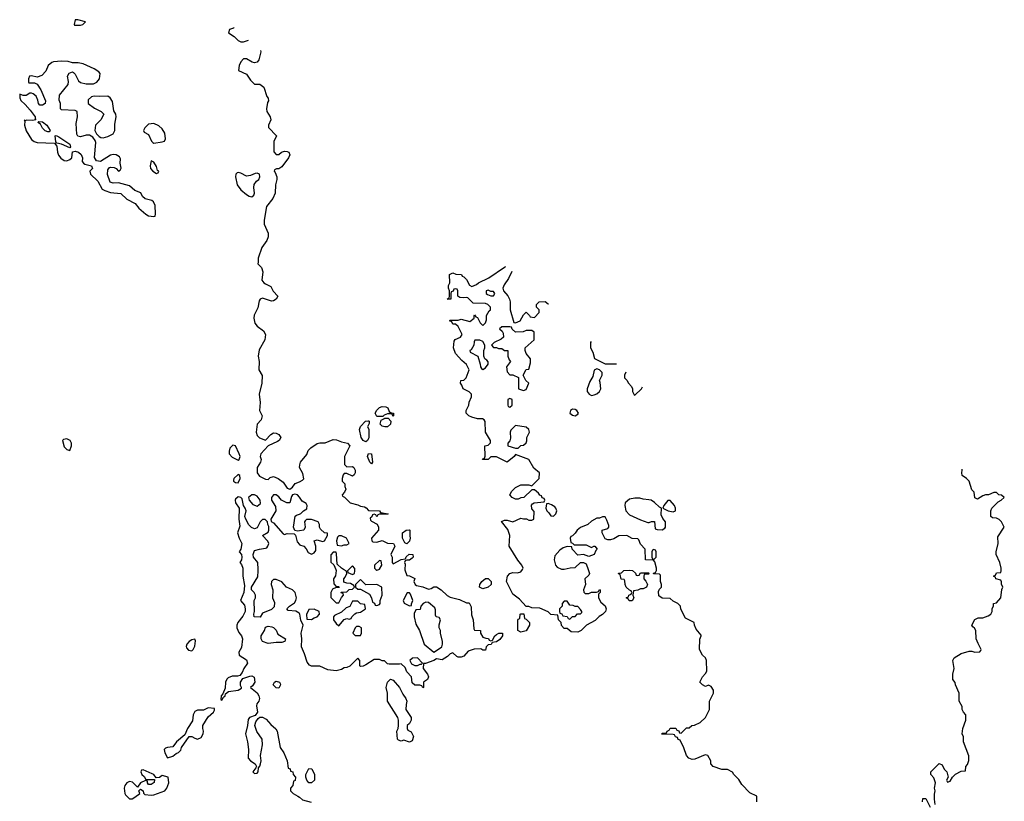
# Model space of a CAD drawing. Header units: inches. Extents: x 2605671 to 2720413, y 450557 to 553563.
# Tile 34 of 35: x 2637942 to 2645188, y 538293 to 544046. Entities that reach past the tile are written whole.
import ezdxf

# ---------------------------------------------------------------- set-up
doc = ezdxf.new("R2010")
doc.units = ezdxf.units.IN
doc.header["$MEASUREMENT"] = 0
for name, color, linetype in [('C6533', 7, 'Continuous'), ('C6534', 7, 'Continuous'), ('C6543', 7, 'Continuous'), ('C6544', 7, 'Continuous')]:
    doc.layers.add(name, color=color, linetype=linetype)

msp = doc.modelspace()

# ---------------------------------------------------------------- linework, layer by layer
at = {"layer": 'C6533', "color": 5, "elevation": 40}
for points in [[(2639583.6, 540000), (2639583.1, 539950), (2639597.5, 539882.5), (2639591.1, 539831.1), (2639568, 539770), (2639596.2, 539736.2), (2639602, 539710), (2639600.4, 539690), (2639583.4, 539656.6), (2639547.7, 539610), (2639539.1, 539590), (2639538.8, 539570), (2639555.2, 539535.2), (2639574.9, 539510), (2639582, 539490), (2639574.4, 539425.6), (2639554, 539390), (2639557.3, 539370), (2639610, 539335.5), (2639618.4, 539310), (2639590.6, 539270), (2639579, 539241), (2639560.9, 539219.1), (2639546, 539214), (2639505.9, 539214.2), (2639477.3, 539202.7), (2639467.2, 539192.8), (2639455.5, 539170), (2639453.4, 539126.6), (2639436.8, 539083.2), (2639424.9, 539070), (2639422, 539042), (2639430, 539038), (2639440.7, 539059.3), (2639453.6, 539070), (2639457, 539083), (2639478, 539102), (2639549.3, 539110.7), (2639573.2, 539126.8), (2639575.3, 539130), (2639566.3, 539146.3), (2639567, 539170), (2639583, 539197), (2639634.8, 539214.8), (2639650, 539216), (2639666.8, 539206.8), (2639671.3, 539170), (2639656.3, 539143.7), (2639641, 539130), (2639690.8, 539090.8), (2639702.8, 539070), (2639706.8, 539050), (2639701, 539030), (2639686.8, 539010), (2639684.5, 538995.5), (2639691.1, 538948.9), (2639674.8, 538925.2), (2639632, 538910), (2639623.5, 538896.5), (2639618.8, 538850), (2639602.8, 538790), (2639619.1, 538730), (2639626.4, 538673.6), (2639624, 538610), (2639640.7, 538590), (2639674.8, 538570), (2639684, 538550), (2639681, 538539), (2639658.8, 538510), (2639670, 538498.8), (2639690, 538501), (2639696, 538510), (2639700.2, 538539.8), (2639710, 538552), (2639715.1, 538570), (2639718, 538590), (2639714.5, 538630), (2639729.2, 538710), (2639725.2, 538750), (2639687.2, 538807.2), (2639673.2, 538850), (2639680.9, 538879.1), (2639698, 538902), (2639710, 538912), (2639730, 538912), (2639756.9, 538896.9), (2639790, 538858), (2639827.3, 538827.3), (2639836, 538810), (2639858, 538690), (2639884.7, 538650), (2639911.6, 538591.6), (2639918, 538538), (2639931.6, 538531.6), (2639934, 538514), (2639951.1, 538511.1), (2639954, 538490), (2639971.6, 538471.6), (2639970, 538446), (2639958, 538442), (2639951.6, 538408.4), (2639934, 538390), (2639934, 538370), (2639954, 538350), (2639990, 538332), (2640000, 538323.5)], [(2640000, 539676.4), (2639998.6, 539678.6), (2639973.2, 539693.2), (2639918, 539698), (2639908, 539710), (2639928, 539730), (2639965.2, 539754.8), (2639975.3, 539770), (2639979, 539790), (2639969.1, 539829.1), (2639950, 539848.7), (2639906, 539870), (2639870, 539908), (2639830, 539926), (2639810, 539926), (2639794, 539910), (2639792, 539890), (2639806, 539850), (2639802, 539790), (2639816.9, 539756.9), (2639814.8, 539725.2), (2639796, 539704), (2639730, 539678), (2639711.3, 539648.7), (2639668.7, 539650), (2639664, 539670), (2639669.3, 539690.7), (2639668, 539770), (2639678, 539790), (2639678, 539810), (2639668, 539830), (2639648.7, 539850), (2639648.9, 539868.9), (2639695.5, 539944.5), (2639697.2, 539990), (2639696.9, 540000)]]:
    msp.add_lwpolyline(points, dxfattribs=at)
for points in [[(2639770, 539454), (2639730, 539468.7), (2639719, 539490), (2639719, 539510), (2639744, 539550), (2639750, 539574), (2639770, 539582), (2639796.9, 539576.9), (2639810, 539572), (2639830, 539552), (2639842.8, 539522.8), (2639898, 539490), (2639894, 539470), (2639890, 539468.7), (2639870, 539462), (2639830, 539462)], [(2639230, 539486), (2639210, 539482), (2639190, 539468.7), (2639171.3, 539450), (2639166.4, 539433.6), (2639170, 539422), (2639184.5, 539404.5), (2639210, 539401), (2639219, 539410), (2639230, 539434), (2639235.3, 539475.3)], [(2639850, 539126), (2639828.4, 539128.4), (2639808, 539150), (2639818, 539170), (2639830, 539178), (2639854, 539170), (2639859.6, 539159.6), (2639862, 539150)], [(2639330, 538981.2), (2639294.8, 538965.2), (2639250, 538965.2), (2639230, 538955.3), (2639219.1, 538930), (2639214.4, 538885.6), (2639176, 538830), (2639158, 538782), (2639096, 538730), (2639070, 538694), (2639030, 538689), (2639016, 538684), (2639006.4, 538673.6), (2639011, 538650), (2639030, 538612), (2639070, 538624.7), (2639094.6, 538645.4), (2639110, 538652), (2639128, 538670), (2639134, 538690), (2639188.9, 538771.1), (2639210, 538771), (2639230, 538757.3), (2639250, 538750.6), (2639276.3, 538763.7), (2639292.3, 538790), (2639295.1, 538810), (2639289.2, 538830), (2639290, 538852), (2639330, 538914), (2639368, 538950), (2639376.4, 538963.6), (2639376.4, 538976.4)], [(2638850, 538526), (2638838, 538522), (2638834, 538510), (2638842, 538490), (2638856.9, 538476.9), (2638870, 538454), (2638934, 538454), (2638932, 538432), (2638910, 538418), (2638890, 538418), (2638882, 538430), (2638882, 538442), (2638867.3, 538447.3), (2638832, 538430), (2638810, 538398), (2638772.9, 538432.9), (2638750, 538439.3), (2638730, 538429), (2638714.8, 538410), (2638710.7, 538390), (2638714.8, 538350), (2638719.8, 538339.8), (2638750, 538311), (2638770, 538311), (2638790, 538324.7), (2638826, 538350), (2638818, 538370), (2638830, 538382), (2638851.1, 538371.1), (2638852.7, 538352.7), (2638863.6, 538343.6), (2638910, 538337.3), (2638930, 538340.7), (2639010, 538371), (2639025.2, 538390), (2639039, 538430), (2639035.3, 538470), (2638990, 538482), (2638970, 538468), (2638946, 538466), (2638928, 538490), (2638916.5, 538496.5)]]:
    msp.add_lwpolyline(points, close=True, dxfattribs=at)
at = {"layer": 'C6534', "color": 5, "elevation": 40}
for points in [[(2638370, 544046), (2638350, 544046), (2638342, 544010), (2638345.4, 544005.4), (2638390, 544006), (2638406, 544010), (2638426, 544030)], [(2638250, 543741.2), (2638190, 543735.1), (2638178, 543730), (2638150.7, 543709.3), (2638133.2, 543666.8), (2638104.5, 543635.5), (2638070, 543624), (2638030, 543634), (2638014, 543630), (2638006, 543610), (2638006, 543586), (2638010, 543582), (2638050, 543581), (2638070.7, 543570.7), (2638098.8, 543530), (2638131.3, 543450), (2638130, 543428.7), (2638110, 543417.2), (2638090, 543417.2), (2638079.3, 543430), (2638074.8, 543454.8), (2638062.5, 543482.5), (2638040.2, 543500.2), (2638030, 543505.2), (2638016, 543504), (2637990, 543488.7), (2637968.7, 543488.7), (2637942, 543498), (2637942.8, 543470), (2637950, 543452), (2637982.5, 543422.5), (2638019.1, 543379.1), (2638055.5, 543330), (2638056, 543316), (2638062, 543310), (2638036.2, 543303.8), (2637993.2, 543306.8), (2637982, 543302), (2637974, 543306), (2637978.8, 543298.8), (2637977, 543270), (2637989.1, 543229.1), (2638030, 543164.9), (2638048.9, 543148.9), (2638070, 543142), (2638198, 543138), (2638215.3, 543115.3), (2638220.5, 543070), (2638227.7, 543050), (2638245.9, 543025.8), (2638270, 543010.6), (2638290, 543007.7), (2638310, 543016.3), (2638326, 543030), (2638330, 543074), (2638350, 543077.3), (2638376, 543070), (2638393.8, 543053.8), (2638403, 543030), (2638402.8, 543002.8), (2638410.7, 542990.7), (2638422, 542982), (2638471.3, 542970), (2638478.8, 542950), (2638458.8, 542930), (2638462.4, 542910), (2638517.7, 542857.7), (2638550, 542799.1), (2638567.7, 542787.7), (2638610, 542773.4), (2638687.1, 542767.1), (2638730, 542724.7), (2638792.5, 542692.5), (2638818.4, 542658.4), (2638870, 542614.9), (2638890, 542603), (2638930, 542598), (2638939, 542601), (2638942, 542618), (2638938.4, 542678.4), (2638926.6, 542706.6), (2638914.2, 542714.2), (2638866.3, 542726.3), (2638845.6, 542745.6), (2638832.5, 542772.5), (2638789.5, 542789.5), (2638750, 542823.7), (2638670, 542845.2), (2638630, 542842.7), (2638609, 542850), (2638587.3, 542907.3), (2638590, 542942), (2638602, 542958), (2638610, 542960.7), (2638637.5, 542957.5), (2638650.9, 542950.9), (2638670, 542932), (2638680.4, 542939.6), (2638688, 542952), (2638681.2, 542990), (2638683.1, 543023.1), (2638676.5, 543036.5), (2638652.5, 543052.5), (2638630, 543053.2), (2638610, 543049.2), (2638537.3, 543002.7), (2638506.3, 543006.3), (2638492.3, 543032.3), (2638502, 543142), (2638497.2, 543157.2), (2638480.2, 543180.2), (2638456.2, 543196.2), (2638430, 543196.9), (2638390, 543183.6), (2638370, 543189.4), (2638363.3, 543203.3), (2638358, 543282), (2638368, 543330), (2638366, 543370), (2638350, 543378), (2638250, 543382), (2638242, 543390), (2638242, 543430), (2638233.6, 543453.6), (2638236, 543490), (2638299, 543570), (2638301.2, 543590), (2638293.2, 543630), (2638306.8, 543653.2), (2638330, 543661), (2638337.3, 543657.3), (2638350, 543644.7), (2638375.5, 543595.5), (2638390, 543582.8), (2638430, 543573), (2638486.3, 543573.7), (2638510, 543586), (2638529.2, 543610), (2638534, 543650), (2638523.2, 543663.2), (2638490, 543685.2), (2638410, 543721.2), (2638372, 543728), (2638330, 543728), (2638298, 543738)], [(2638590, 543482.7), (2638530, 543479.5), (2638490, 543482.7), (2638470, 543477.2), (2638444.9, 543455.1), (2638446, 543430), (2638493.7, 543393.7), (2638542, 543370), (2638562, 543350), (2638538, 543310), (2638498.8, 543270), (2638494.8, 543230), (2638507.1, 543207.1), (2638526.4, 543186.4), (2638539.8, 543179.8), (2638556.9, 543176.9), (2638590, 543186.8), (2638630, 543206), (2638641.2, 543230), (2638643.2, 543276.8), (2638653.2, 543330), (2638648.7, 543350), (2638635.1, 543375.1), (2638624.1, 543444.1), (2638609, 543470)], [(2638150, 543219.5), (2638130, 543227.8), (2638110, 543247.8), (2638096.2, 543276.2), (2638075.3, 543290), (2638082.7, 543297.3), (2638110, 543294.9), (2638142, 543270), (2638166.8, 543230), (2638158.8, 543221.2)], [(2638930, 543282), (2638890, 543278), (2638862, 543250), (2638854, 543230), (2638858, 543218), (2638890, 543202), (2638911.1, 543151.1), (2638921, 543141), (2638930, 543138), (2638990, 543146.8), (2639008.7, 543151.3), (2639014, 543170), (2639009, 543210), (2638990, 543242), (2638965.6, 543265.6)], [(2638310, 543102), (2638250, 543129.3), (2638216.4, 543136.4), (2638207.3, 543147.3), (2638204, 543190), (2638210, 543193), (2638230, 543184), (2638310, 543130.8), (2638314.8, 543110)], [(2638910, 543006), (2638902, 542970), (2638904.7, 542950), (2638922, 542930), (2638950, 542914), (2638962, 542918), (2638966, 542930), (2638956.4, 542936.4), (2638950, 542966), (2638930, 542998)], [(2639550, 542922), (2639542, 542918), (2639532, 542910), (2639531.3, 542888.7), (2639542.8, 542830), (2639570, 542794.8), (2639610, 542758.8), (2639630, 542746), (2639650, 542741), (2639665.2, 542754.8), (2639669.2, 542770), (2639664.5, 542810), (2639667.5, 542832.5), (2639683.7, 542856.3), (2639702, 542870), (2639708.7, 542890), (2639708, 542908), (2639690, 542915.3), (2639674, 542914), (2639640.7, 542899.3), (2639610, 542893.2), (2639570, 542915.3)], [(2638290, 540961.2), (2638264, 540956), (2638258, 540950), (2638270, 540902), (2638290, 540882), (2638310, 540874), (2638324, 540910), (2638324, 540930), (2638314, 540950)], [(2639510, 540915.3), (2639487.8, 540892.2), (2639482.6, 540870), (2639484.4, 540850), (2639505.2, 540825.2), (2639550, 540804), (2639557.2, 540810), (2639563.7, 540830), (2639558, 540850), (2639530, 540909.2)], [(2639550, 540699.3), (2639517.3, 540670), (2639516, 540656), (2639516, 540650), (2639530, 540640.7), (2639550, 540636), (2639563.7, 540670), (2639561.2, 540690)], [(2639670, 540549.2), (2639650, 540549), (2639624.7, 540530), (2639631, 540510), (2639658, 540478), (2639690, 540464.7), (2639714.5, 540485.5), (2639712.3, 540510), (2639690, 540539.3)]]:
    msp.add_lwpolyline(points, close=True, dxfattribs=at)
for points in [[(2639520.5, 543989.6), (2639515.3, 543984.7), (2639485.4, 543974.6), (2639478, 543950), (2639521.3, 543921.3), (2639550, 543894), (2639570, 543883.8), (2639590, 543883.8), (2639626.7, 543896.2)], [(2639714.4, 543819.1), (2639717.3, 543810), (2639702.4, 543750), (2639690, 543734.5), (2639670, 543729.5), (2639652.3, 543732.3), (2639610, 543758), (2639590, 543758), (2639570, 543735.3), (2639556, 543710), (2639552, 543672), (2639610, 543646), (2639641.1, 543601.1), (2639670, 543571.3), (2639710, 543571), (2639738, 543550), (2639761, 543481), (2639771.6, 543468.4), (2639772, 543450), (2639764.7, 543435.3), (2639758, 543390), (2639761, 543370), (2639784.7, 543330), (2639791.3, 543310), (2639772, 543270), (2639772.7, 543252.7), (2639831.3, 543190), (2639811.6, 543148.4), (2639812.7, 543072.7), (2639830, 543054), (2639850, 543054), (2639868.7, 543071.3), (2639890, 543078), (2639910, 543076), (2639922, 543070), (2639930.8, 543050.8), (2639921, 543030), (2639870, 542964), (2639850, 542948.7), (2639832, 542948), (2639818, 542942), (2639814, 542930), (2639822, 542922), (2639834.8, 542890), (2639834.8, 542870), (2639824, 542830), (2639822.8, 542770), (2639804, 542730), (2639758.8, 542670), (2639742, 542570), (2639742, 542542), (2639770, 542474), (2639771.1, 542448.9), (2639759.8, 542420.2), (2639722.8, 542370), (2639696, 542290), (2639698, 542262), (2639694, 542250), (2639722, 542222), (2639732, 542190), (2639724.7, 542130), (2639738, 542110), (2639750, 542101), (2639790, 542082), (2639807.5, 542047.5), (2639842, 542010), (2639830, 541989), (2639810, 541977.2), (2639794.6, 541974.6), (2639730, 541997.2), (2639710.7, 541989.3), (2639704.1, 541975.9), (2639694.6, 541925.4), (2639668, 541872), (2639665.5, 541850), (2639673, 541813), (2639690, 541791), (2639735.9, 541755.9), (2639750.8, 541730), (2639746.8, 541690), (2639704.5, 541615.5), (2639696, 541570), (2639704.7, 541530), (2639701, 541470), (2639726, 541426), (2639724, 541370), (2639704.9, 541290), (2639710.7, 541229.3), (2639707.3, 541170), (2639726, 541130), (2639719.8, 541100.2), (2639690, 541068), (2639682, 541010), (2639690, 540984.7), (2639707.5, 540967.5), (2639750, 540952), (2639790, 540992), (2639810, 541004.7), (2639830, 541002), (2639850, 540992), (2639864.7, 540970), (2639852, 540950), (2639839.8, 540940.2), (2639770, 540909), (2639716, 540850), (2639711, 540830), (2639718.8, 540810), (2639714.8, 540790), (2639690.6, 540750), (2639690.8, 540710), (2639705.8, 540685.8), (2639750, 540664.7), (2639770, 540662), (2639784.7, 540675.3), (2639810, 540682.8), (2639844.7, 540670), (2639881.4, 540641.4), (2639910, 540598), (2639930, 540591), (2639950, 540604.7), (2639970, 540631.3), (2640000, 540645)], [(2640000, 540531.3), (2639986, 540550), (2639966, 540554), (2639950, 540548), (2639942.8, 540537.2), (2639930, 540489), (2639908, 540490), (2639869.4, 540509.4), (2639850, 540535.3), (2639830, 540548.7), (2639810, 540548.7), (2639796, 540530), (2639796, 540510), (2639824, 540464), (2639827.3, 540430), (2639791.3, 540370), (2639792, 540352), (2639810, 540342), (2639882, 540262), (2639890, 540258), (2639910, 540264.7), (2639962, 540262), (2639971.1, 540251.1), (2639984, 540204), (2640000, 540183.2)], [(2639696.9, 540000), (2639695.3, 540050), (2639662, 540090), (2639659, 540110), (2639670, 540138), (2639706, 540150), (2639750, 540156), (2639760.4, 540159.6), (2639768.7, 540170), (2639775.3, 540190), (2639768.9, 540208.9), (2639728, 540250), (2639770, 540274), (2639775.3, 540290), (2639775.3, 540315.3), (2639768, 540330), (2639766, 540350), (2639747.3, 540367.3), (2639730, 540368), (2639712, 540350), (2639690, 540306), (2639670, 540298), (2639648.9, 540308.9), (2639629.1, 540329.1), (2639605.2, 540370), (2639599, 540390), (2639608, 540430), (2639602, 540450), (2639589.2, 540469.2), (2639579.3, 540519.3), (2639570, 540528.7), (2639550, 540535.3), (2639530, 540518), (2639527.3, 540510), (2639531.3, 540490), (2639557.3, 540450), (2639554, 540370), (2639562.5, 540317.5), (2639546, 540270), (2639556.3, 540230), (2639576.4, 540190), (2639570.4, 540149.6), (2639557.3, 540130), (2639573.4, 540110), (2639578, 540090), (2639575.5, 540070), (2639562.8, 540050), (2639574.9, 540034.9), (2639583.7, 540010), (2639583.6, 540000)], [(2640000, 540283.8), (2639990, 540282), (2639967.3, 540287.3), (2639958, 540310), (2639969.3, 540390.7), (2639980.2, 540399.8), (2640000, 540407.5)]]:
    msp.add_lwpolyline(points, dxfattribs=at)
at = {"layer": 'C6543', "color": 5}
for points, elevation in [([(2640776.9, 540000), (2640776.9, 539996.9), (2640790, 539954), (2640810, 539952), (2640850, 539934), (2640842, 539910), (2640852, 539890), (2640862, 539882), (2640910, 539870.8), (2640950, 539854.8), (2640970, 539858.8), (2640990, 539870.8), (2641010, 539871), (2641044.7, 539850), (2641087.5, 539807.5), (2641110, 539796), (2641178.8, 539778.8), (2641230, 539754), (2641250, 539754), (2641263.6, 539723.6), (2641266.4, 539666.4), (2641278, 539630), (2641283.6, 539563.6), (2641290, 539554), (2641334, 539550), (2641334, 539530), (2641350, 539502), (2641372.7, 539492.7), (2641391.6, 539491.6), (2641398, 539478), (2641410, 539474), (2641422, 539478), (2641438, 539510), (2641450, 539522), (2641468.9, 539531.1), (2641494, 539530), (2641494, 539510), (2641476, 539484), (2641450, 539466), (2641418, 539462), (2641411.6, 539448.4), (2641390, 539446), (2641374, 539430), (2641370, 539406), (2641350, 539406), (2641335.3, 539415.3), (2641286.4, 539413.6), (2641242, 539398), (2641210, 539362), (2641190, 539355.3), (2641170, 539355.3), (2641160.2, 539360.2), (2641130, 539386), (2641110, 539378), (2641090, 539358), (2641050, 539335.3), (2641010, 539342), (2640990.6, 539329.4), (2640927.3, 539307.3), (2640912.7, 539307.3), (2640911.3, 539270), (2640942, 539230), (2640951.3, 539210), (2640942, 539190), (2640914, 539170), (2640914, 539130), (2640910, 539128), (2640902, 539142), (2640887.3, 539147.3), (2640850, 539148), (2640830, 539166), (2640826, 539210), (2640790, 539246), (2640778, 539278), (2640750, 539306), (2640738, 539302), (2640662, 539302), (2640650, 539306), (2640627.3, 539327.3), (2640610, 539328), (2640590, 539338), (2640550, 539338), (2640490, 539298), (2640470, 539288), (2640450, 539286), (2640446, 539290), (2640446, 539330), (2640430, 539346), (2640372, 539288), (2640350, 539278), (2640330, 539275.3), (2640310, 539264), (2640270, 539254), (2640210, 539262), (2640150, 539289), (2640090, 539289), (2640074.6, 539294.6), (2640058, 539318), (2640038.6, 539378.6), (2640015.3, 539430), (2640019.5, 539490), (2640013.2, 539530), (2640028, 539590), (2640010, 539626), (2640004, 539670), (2640000, 539676.4)], 40), ([(2640267.4, 540000), (2640271.3, 539991.3), (2640266.4, 539953.6), (2640252, 539930), (2640252.7, 539892.7), (2640270, 539874), (2640290, 539874), (2640294, 539870), (2640290, 539866), (2640270, 539866), (2640244.7, 539855.3), (2640232, 539830), (2640232.7, 539792.7), (2640270, 539754), (2640290, 539754), (2640310, 539794), (2640326, 539810), (2640322, 539822), (2640310, 539826), (2640308, 539832), (2640350, 539834), (2640367.3, 539852.7), (2640390, 539854), (2640406, 539870), (2640402, 539882), (2640376.4, 539896.4), (2640350, 539898), (2640327.3, 539907.3), (2640328, 539930), (2640338, 539942), (2640348.7, 539970), (2640348, 539988), (2640325.9, 540000)], 40), ([(2640364, 540000), (2640354, 539990), (2640358, 539978), (2640390, 539962), (2640406, 539970), (2640408, 539990), (2640407.6, 540000)], 40), ([(2640564, 540000), (2640570, 539994), (2640585, 540000)], 40), ([(2642124.5, 540000), (2642134.8, 539970), (2642130, 539958), (2642102, 539930), (2642106, 539890), (2642092, 539850), (2642092.7, 539832.7), (2642103.6, 539823.6), (2642130, 539822), (2642150, 539832), (2642187.3, 539832.7), (2642202, 539838), (2642210, 539852), (2642214, 539850), (2642214, 539830), (2642202, 539818), (2642202, 539790), (2642219.6, 539759.6), (2642250.9, 539730.9), (2642258, 539710), (2642252, 539690), (2642230, 539668), (2642205.4, 539654.6), (2642176.9, 539623.1), (2642114, 539590), (2642074, 539550), (2642050, 539538), (2642000.4, 539540.4), (2641970, 539566), (2641950, 539566), (2641930, 539586), (2641926, 539610), (2641906, 539630), (2641902, 539662), (2641850, 539668), (2641830, 539688), (2641770, 539715.3), (2641710, 539718), (2641690, 539726), (2641670, 539726), (2641620.4, 539780.4), (2641570, 539818), (2641525.2, 539910), (2641532.7, 539950), (2641549.7, 539970.3), (2641570, 539977.3), (2641604.7, 539975.3), (2641630, 539982), (2641641.6, 540000)], 40), ([(2643366, 538290), (2643366, 538330), (2643316.4, 538356.4), (2643256.4, 538416.4), (2643233.6, 538453.6), (2643198, 538490), (2643188.4, 538508.4), (2643150, 538528), (2643110, 538528), (2643046, 538550), (2643028, 538570), (2643028, 538590), (2643006, 538630), (2642985.4, 538634.6), (2642910, 538604), (2642890, 538602), (2642866, 538610), (2642848, 538630), (2642830, 538686), (2642802, 538742), (2642787.3, 538747.3), (2642782, 538762), (2642767.3, 538767.3), (2642762, 538782), (2642750, 538786), (2642668.4, 538788.4), (2642670, 538794), (2642702, 538798), (2642706, 538810), (2642722, 538818), (2642730, 538832), (2642771.6, 538831.6), (2642778, 538818), (2642792.7, 538812.7), (2642798, 538798), (2642810, 538794), (2642850, 538834), (2642870, 538834), (2642888.4, 538851.6), (2642907.3, 538852.7), (2642950, 538872), (2642988.9, 538911.1), (2643018, 538970), (2643018, 539030), (2643048, 539090), (2643048, 539110), (2643030, 539138), (2643010, 539148), (2642990, 539138), (2642966, 539150), (2642948, 539170), (2642966, 539210), (2642990, 539234), (2642998, 539250), (2642995.3, 539330), (2642988, 539350), (2642968, 539370), (2642946, 539410), (2642947.3, 539487.3), (2642958, 539510), (2642956.4, 539516.4), (2642920.4, 539560.4), (2642908.4, 539588.4), (2642906, 539610), (2642842, 539642), (2642808.4, 539708.4), (2642806, 539730), (2642786, 539750), (2642750, 539766), (2642730, 539786), (2642670, 539788), (2642644.7, 539804.7), (2642643.1, 539836.9), (2642650, 539854), (2642666, 539870), (2642666, 539890), (2642658, 539910), (2642658, 539958), (2642650, 539966), (2642607.3, 539967.3), (2642610, 539974), (2642622, 539978), (2642627.3, 539992.7), (2642627.6, 540000)], 40), ([(2644679, 538270), (2644673.2, 538310), (2644673.6, 538346.4), (2644679, 538370), (2644675.3, 538390), (2644682, 538430), (2644670, 538466), (2644648, 538490), (2644648, 538510), (2644708.9, 538571.1), (2644730, 538562), (2644744.7, 538530), (2644764.7, 538510), (2644774, 538470), (2644762, 538450), (2644770, 538434), (2644790, 538442), (2644806, 538470), (2644830, 538492), (2644870, 538514), (2644902, 538518), (2644906, 538550), (2644916.4, 538563.6), (2644927.3, 538592.7), (2644927.3, 538627.3), (2644888, 538730), (2644887.3, 538767.3), (2644878, 538790), (2644882, 538830), (2644906, 538890), (2644906, 538930), (2644888.4, 538948.4), (2644878, 538970), (2644878, 538990), (2644855.3, 539030), (2644855.3, 539090), (2644828, 539150), (2644827.3, 539167.3), (2644808.7, 539190), (2644809.2, 539230), (2644819, 539270), (2644808, 539330), (2644818, 539350), (2644870, 539381), (2644930, 539398), (2644950, 539398), (2644970, 539391.3), (2645007.3, 539392.7), (2645016.4, 539403.6), (2645018, 539410), (2644994.6, 539454.6), (2644982, 539490), (2644978, 539550), (2644968.4, 539568.4), (2644956.4, 539576.4), (2644948.7, 539590), (2644970, 539632), (2644996.4, 539643.6), (2645030, 539644.7), (2645070, 539658), (2645088, 539670), (2645098, 539690), (2645098, 539710), (2645107.3, 539732.7), (2645108, 539750), (2645130, 539754), (2645162, 539790), (2645168.9, 539851.1), (2645178, 539870), (2645168, 539892), (2645168, 539908), (2645162, 539922), (2645126, 539930), (2645122, 539942), (2645108, 539950), (2645122, 539958), (2645130, 539974), (2645162, 539978), (2645166, 539990), (2645166, 540000)], 20), ([(2640000, 538323.5), (2640023.5, 538303.5), (2640086, 538286)], 40), ([(2644586, 538290), (2644587.3, 538312.7), (2644610, 538314), (2644642, 538250)], 20)]:
    msp.add_lwpolyline(points, dxfattribs=dict(at, elevation=elevation))
at = {"layer": 'C6543', "color": 5, "elevation": 40}
for points in [[(2642490, 539954), (2642502, 539958), (2642510, 539974), (2642570, 539974), (2642574, 539970), (2642570, 539966), (2642538, 539962), (2642534, 539950), (2642534, 539930), (2642550, 539914), (2642562, 539890), (2642554, 539870), (2642530, 539858), (2642510, 539858), (2642490, 539848), (2642458, 539842), (2642454, 539810), (2642462, 539790), (2642450, 539768), (2642428.4, 539768.4), (2642422, 539782), (2642406, 539790), (2642422, 539798), (2642426, 539810), (2642442, 539818), (2642446, 539830), (2642442, 539842), (2642430, 539846), (2642406, 539870), (2642398, 539890), (2642396.4, 539916.4), (2642390, 539926), (2642367.3, 539927.3), (2642362, 539962), (2642350, 539966), (2642348.4, 539971.6), (2642370, 539974), (2642388.9, 539991.1), (2642430, 539994), (2642452.7, 539992.7), (2642472.7, 539972.7), (2642478, 539958)], [(2640450, 539926), (2640414, 539890), (2640414, 539870), (2640430, 539854), (2640450, 539854), (2640516.9, 539816.9), (2640531.6, 539791.6), (2640538, 539758), (2640552, 539752), (2640558, 539738), (2640570, 539734), (2640590, 539742), (2640595.3, 539750), (2640595.3, 539770), (2640608.7, 539810), (2640606, 539870), (2640570, 539888.7), (2640490, 539886)], [(2641350, 539858), (2641326, 539870), (2641328.7, 539890), (2641342, 539910), (2641370, 539932), (2641390, 539934), (2641411.1, 539911.1), (2641411.3, 539890), (2641390, 539868.7)], [(2640810, 539828), (2640792.7, 539827.3), (2640764.7, 539770), (2640771.6, 539751.6), (2640810, 539732), (2640826, 539734), (2640826, 539746), (2640835.3, 539770), (2640818, 539818)], [(2640430, 539766), (2640390, 539766), (2640372.7, 539727.3), (2640343.6, 539716.4), (2640310, 539686), (2640259.6, 539660.4), (2640252, 539650), (2640252, 539630), (2640270, 539602), (2640290, 539584.7), (2640328.7, 539631.3), (2640350, 539638), (2640366, 539634), (2640382, 539638), (2640386, 539650), (2640407.3, 539672.7), (2640420.4, 539679.6), (2640450, 539684.7), (2640486, 539710), (2640482, 539742), (2640450, 539746)], [(2640930, 539758), (2640911.6, 539748.4), (2640894, 539730), (2640890, 539706), (2640858, 539702), (2640844.7, 539675.3), (2640846, 539650), (2640858, 539598), (2640884.7, 539550), (2640918, 539450), (2640990, 539392), (2641010, 539402), (2641048.7, 539430), (2641054, 539450), (2641054, 539470), (2641038, 539530), (2641038, 539550), (2641029, 539570), (2641029, 539591), (2641038, 539630), (2641030, 539646), (2641006, 539650), (2641002, 539662), (2641003.1, 539703.1), (2640996.5, 539716.5), (2640950, 539755.3)], [(2641970, 539766), (2641950, 539766), (2641934, 539750), (2641934, 539730), (2641914, 539710), (2641914, 539690), (2641918, 539678), (2641932.7, 539672.7), (2641938, 539658), (2641970, 539654), (2641978, 539638), (2641990, 539634), (2642010, 539654), (2642030, 539654), (2642047.3, 539672.7), (2642070, 539674), (2642078, 539682), (2642078, 539690), (2642070, 539706), (2642050, 539726), (2642030, 539726), (2642014.6, 539734.6), (2641990, 539738)], [(2640110, 539708), (2640070, 539706), (2640052.7, 539667.3), (2640054, 539634), (2640090, 539632), (2640110, 539644.7), (2640130, 539652), (2640148, 539670), (2640146, 539690)], [(2641630, 539538), (2641608, 539550), (2641607.3, 539627.3), (2641610, 539634), (2641622, 539638), (2641626, 539670), (2641630, 539674), (2641652.7, 539672.7), (2641658, 539638), (2641670, 539634), (2641694, 539610), (2641694, 539590), (2641670, 539548.7)], [(2640440.4, 539580.4), (2640421, 539579), (2640412, 539570), (2640394, 539530), (2640410, 539514), (2640450, 539514), (2640458, 539530), (2640458, 539570)], [(2640870, 539348), (2640832.7, 539347.3), (2640814, 539330), (2640825.4, 539305.4), (2640850, 539292), (2640870, 539292), (2640890, 539302), (2640898, 539302), (2640906, 539310)], [(2640810, 538729.2), (2640770, 538742), (2640750, 538735.3), (2640730, 538742), (2640722, 538750), (2640718, 538810), (2640728, 538830), (2640728.9, 538851.1), (2640729, 538890), (2640724, 538910), (2640648, 539030), (2640648, 539090), (2640639, 539130), (2640649.3, 539170.7), (2640670, 539191.3), (2640690, 539184.7), (2640738, 539130), (2640762, 539082), (2640784.7, 539050), (2640791.3, 539030), (2640785.4, 539005.4), (2640784.7, 538970), (2640822, 538910), (2640822, 538890), (2640810, 538866), (2640794, 538850), (2640794, 538830), (2640798, 538818), (2640823.6, 538803.6), (2640841, 538770), (2640830, 538738)], [(2640090, 538428.7), (2640069.2, 538429.2), (2640055.3, 538450), (2640048.7, 538470), (2640048.9, 538491.1), (2640070, 538534), (2640092.7, 538532.7), (2640111.1, 538491.1), (2640111.3, 538450)]]:
    msp.add_lwpolyline(points, close=True, dxfattribs=at)
at = {"layer": 'C6544', "color": 5}
for points, elevation in [([(2641641.6, 540000), (2641648, 540010), (2641638, 540030), (2641606.8, 540066.8), (2641544, 540170), (2641548.7, 540250), (2641534, 540294), (2641488, 540352), (2641510, 540362), (2641530, 540362), (2641570, 540351.3), (2641630, 540378), (2641650, 540372), (2641672, 540372), (2641690, 540362), (2641710, 540362), (2641726, 540370), (2641727.3, 540427.3), (2641710, 540446), (2641708.4, 540471.6), (2641716.4, 540483.6), (2641728.9, 540491.1), (2641802, 540498), (2641806, 540510), (2641802, 540522), (2641787.3, 540527.3), (2641782, 540542), (2641770, 540546), (2641760.4, 540560.4), (2641730, 540586), (2641710, 540586), (2641651.6, 540528.4), (2641630, 540528), (2641610, 540518), (2641590, 540518), (2641566, 540530), (2641548, 540550), (2641563.1, 540576.9), (2641590, 540602), (2641630, 540622), (2641690, 540622), (2641710, 540614), (2641766, 540670), (2641768, 540710), (2641726.3, 540746.3), (2641690, 540808.7), (2641590, 540846), (2641582, 540830), (2641530, 540789), (2641450, 540828.7), (2641410, 540828), (2641388.7, 540808.7), (2641349.1, 540809.1), (2641350, 540814), (2641362, 540818), (2641367.3, 540832.7), (2641366, 540910), (2641390, 540914), (2641407.3, 540932.7), (2641408, 540950), (2641369.2, 541009.2), (2641368.4, 541088.4), (2641360.4, 541100.4), (2641348.4, 541108.4), (2641310, 541109), (2641270, 541121.2), (2641248, 541130), (2641228, 541150), (2641228, 541170), (2641248, 541210), (2641249, 541231), (2641268, 541270), (2641268, 541290), (2641250, 541308), (2641206, 541330), (2641196.4, 541356.4), (2641186, 541370), (2641188.9, 541391.1), (2641210, 541392), (2641228.9, 541411.1), (2641248.7, 541470), (2641230, 541508), (2641196.4, 541536.4), (2641148.7, 541590), (2641135.3, 541630), (2641140.4, 541679.6), (2641147.3, 541692.7), (2641186, 541710), (2641198, 541730), (2641170, 541788), (2641150, 541806), (2641130, 541806), (2641122, 541822), (2641106, 541830), (2641110, 541834), (2641170, 541834), (2641190, 541842), (2641255.3, 541824.7), (2641286, 541850), (2641286, 541870), (2641290, 541874), (2641298, 541858), (2641310, 541854), (2641330, 541814), (2641350, 541794), (2641370, 541814), (2641376.4, 541836.4), (2641378, 541870), (2641396.4, 541903.6), (2641406, 541910), (2641406, 541930), (2641386, 541950), (2641370, 541958), (2641280.4, 541960.4), (2641239, 541999), (2641230, 542002), (2641210, 541998), (2641180.4, 542000.4), (2641166, 542010), (2641166, 542050), (2641162, 542062), (2641150, 542066), (2641138, 542062), (2641132.7, 542047.3), (2641118, 542042), (2641114, 542030), (2641114, 541990), (2641088, 541990), (2641102, 541998), (2641106, 542010), (2641106, 542050), (2641098, 542070), (2641098, 542090), (2641108, 542110), (2641106, 542170), (2641110, 542174), (2641130, 542182), (2641152.7, 542172.7), (2641194, 542170), (2641198, 542158), (2641210, 542154), (2641230, 542134), (2641251.6, 542091.6), (2641270, 542082), (2641303.1, 542096.9), (2641318, 542110), (2641395.1, 542144.9), (2641510, 542224.7), (2641520.8, 542229.3)], 40), ([(2641563.2, 542192), (2641538.5, 542141.5), (2641506.4, 542093.6), (2641498, 542070), (2641502, 542050), (2641533.7, 542013.7), (2641546, 541990), (2641552, 541970), (2641552, 541910), (2641578, 541818), (2641590, 541814), (2641626, 541830), (2641650, 541874), (2641670, 541894), (2641694, 541870), (2641698, 541858), (2641730, 541854), (2641766, 541890), (2641766, 541910), (2641746, 541930), (2641746, 541950), (2641766, 541970), (2641810, 541971.3), (2641830, 541954), (2641833.4, 541954)], 40), ([(2642146.7, 541678.1), (2642142, 541670), (2642142, 541630), (2642159.6, 541599.6), (2642171.6, 541551.6), (2642250, 541512), (2642333.7, 541513.4)], 40), ([(2642403.9, 541451.6), (2642394, 541430), (2642394, 541410), (2642410, 541394), (2642422, 541370), (2642445.4, 541345.4), (2642452, 541330), (2642452, 541310), (2642464.7, 541284.7), (2642470, 541282), (2642518, 541330), (2642525.3, 541344.7)], 40), ([(2640000, 540645), (2640024, 540656), (2640033.2, 540666.8), (2640024.7, 540704.7), (2640002, 540750), (2640004, 540770), (2640009, 540790), (2640054.5, 540845.5), (2640065.2, 540874.8), (2640084.7, 540895.3), (2640130, 540926), (2640150, 540930.8), (2640190, 540930.8), (2640250, 540956.3), (2640273.4, 540953.4), (2640310, 540938), (2640354, 540930), (2640372, 540910), (2640332, 540830), (2640332.7, 540772.7), (2640350, 540754), (2640390, 540758), (2640402, 540750), (2640410.7, 540730.7), (2640410.8, 540710), (2640403.6, 540696.4), (2640390, 540686), (2640350, 540706), (2640330, 540706), (2640323.6, 540696.4), (2640314, 540670), (2640314, 540650), (2640334, 540630), (2640334, 540610), (2640342, 540590), (2640332.7, 540567.3), (2640314, 540550), (2640318, 540538), (2640332.7, 540532.7), (2640374, 540490), (2640430, 540476), (2640450, 540464.7), (2640479.6, 540459.6), (2640492.7, 540452.7), (2640510, 540434), (2640590, 540432), (2640598, 540418), (2640654, 540410), (2640650, 540406), (2640590, 540406), (2640578, 540402), (2640570, 540386), (2640562, 540402), (2640550, 540406), (2640538, 540402), (2640532.7, 540387.3), (2640522, 540378), (2640523.6, 540363.6), (2640530, 540354), (2640572.7, 540332.7), (2640582, 540310), (2640582, 540290), (2640532, 540230), (2640534, 540210), (2640542, 540202), (2640570, 540201), (2640610, 540212), (2640650, 540192), (2640694, 540190), (2640702, 540170), (2640674, 540110), (2640682, 540090), (2640682, 540050), (2640690, 540042), (2640750, 540074), (2640782, 540078), (2640787.3, 540092.7), (2640808.7, 540111.3), (2640834, 540110), (2640838, 540090), (2640830, 540082), (2640810, 540069), (2640791.6, 540068.4), (2640778, 540062), (2640774, 540050), (2640778, 540038), (2640776.9, 540000)], 40), ([(2645166, 540000), (2645166, 540010), (2645155.3, 540050), (2645128.9, 540108.9), (2645128.7, 540130), (2645142, 540190), (2645140.4, 540239.6), (2645188, 540310), (2645168, 540350), (2645150, 540368), (2645130, 540378), (2645100.4, 540380.4), (2645088.7, 540390), (2645089, 540430), (2645095.3, 540450), (2645143.1, 540496.9), (2645166, 540510), (2645186, 540530), (2645167.3, 540547.3), (2645148.4, 540548.4), (2645130, 540566), (2645110, 540566), (2645071.1, 540548.9), (2645050, 540548.7), (2645030, 540542), (2644990, 540518), (2644970, 540528), (2644967.3, 540567.3), (2644950, 540586), (2644928.7, 540650), (2644910, 540668.7), (2644878, 540690), (2644875.3, 540710), (2644879, 540730), (2644877.1, 540737.3)], 20), ([(2640000, 540407.5), (2640010, 540411.3), (2640030, 540432), (2640055.3, 540444.7), (2640058, 540470), (2640050, 540486), (2640022, 540502), (2640000, 540531.3)], 40), ([(2640000, 540183.2), (2640001.4, 540181.4), (2640032, 540170), (2640050.9, 540150.9), (2640064.7, 540124.7), (2640090, 540112), (2640110, 540122), (2640120.4, 540139.6), (2640122, 540170), (2640109.1, 540210.9), (2640130, 540218), (2640170, 540204.7), (2640186, 540210), (2640208, 540250), (2640206, 540266), (2640186, 540270), (2640156.4, 540296.4), (2640148.7, 540310), (2640148.7, 540330), (2640138, 540350), (2640088.4, 540368.4), (2640051.6, 540368.4), (2640042, 540358), (2640038, 540350), (2640042, 540310), (2640034, 540290), (2640000, 540283.8)], 40), ([(2642627.6, 540000), (2642628, 540010), (2642615.3, 540055.3), (2642607.3, 540067.3), (2642548, 540070), (2642546, 540150), (2642510, 540186), (2642498, 540218), (2642490, 540226), (2642450, 540228), (2642410, 540248.7), (2642350, 540248), (2642314.4, 540225.6), (2642290, 540218), (2642270, 540218), (2642250, 540226), (2642228, 540270), (2642228, 540290), (2642270, 540302), (2642278, 540310), (2642276.4, 540323.6), (2642263.1, 540363.1), (2642250, 540386), (2642230, 540388), (2642210, 540378), (2642190, 540378), (2642150, 540355.3), (2642122, 540330), (2642070, 540308.7), (2642044.7, 540290), (2642030, 540266), (2642010, 540246), (2641998, 540242), (2641994, 540230), (2641998, 540198), (2642010, 540194), (2642022, 540182), (2642110, 540182), (2642150, 540162), (2642168.4, 540171.6), (2642174, 540170), (2642191, 540150), (2642181, 540139), (2642170, 540108.7), (2642130, 540095.3), (2642090, 540108.7), (2642050, 540106), (2642008, 540150), (2642006, 540166), (2641970, 540168.7), (2641942, 540158), (2641918, 540142), (2641881, 540099), (2641876, 540070), (2641886, 540030), (2641896.8, 540016.8), (2641930, 540002.8), (2641950, 540001), (2641992.7, 540012.7), (2642030, 540014), (2642068, 540052), (2642090, 540052), (2642110, 540042), (2642124.5, 540000)], 40), ([(2640325.9, 540000), (2640309.1, 540009.1), (2640278, 540038), (2640274.6, 540114.6), (2640270, 540126), (2640250, 540126), (2640232.7, 540107.3), (2640232.7, 540052.7), (2640252.7, 540032.7), (2640267.4, 540000)], 40), ([(2640585, 540000), (2640590, 540002), (2640606, 540030), (2640602, 540062), (2640590, 540066), (2640554, 540030), (2640554, 540010), (2640564, 540000)], 40), ([(2640407.6, 540000), (2640407.3, 540007.3), (2640390, 540026), (2640364, 540000)], 40)]:
    msp.add_lwpolyline(points, dxfattribs=dict(at, elevation=elevation))
at = {"layer": 'C6544', "color": 5, "elevation": 40}
for points in [[(2641390, 542055.3), (2641374, 542050), (2641374, 542030), (2641383.6, 542023.6), (2641410, 542014), (2641430, 542014), (2641438, 542030), (2641430, 542046), (2641410, 542046)], [(2641550, 541786), (2641490, 541786), (2641474, 541770), (2641492.7, 541752.7), (2641499.6, 541739.6), (2641502, 541710), (2641485.4, 541694.6), (2641434, 541670), (2641414, 541650), (2641430, 541634), (2641450, 541634), (2641465.4, 541625.4), (2641490, 541624.7), (2641510, 541612), (2641534, 541610), (2641534, 541570), (2641543.6, 541543.6), (2641554, 541530), (2641524.7, 541490), (2641530, 541454), (2641550, 541432), (2641571.6, 541431.6), (2641612.7, 541412.7), (2641614, 541330), (2641650, 541318), (2641670, 541324.7), (2641688, 541370), (2641666, 541390), (2641646, 541430), (2641668.7, 541471.3), (2641690, 541474), (2641700.4, 541519.6), (2641702, 541550), (2641668.7, 541590), (2641662, 541610), (2641662, 541630), (2641728, 541690), (2641727.3, 541747.3), (2641710, 541758), (2641670, 541758), (2641648.4, 541748.4), (2641590, 541746), (2641567.3, 541767.3), (2641562, 541782)], [(2641327.3, 541687.3), (2641292.7, 541687.3), (2641285.4, 541674.6), (2641284.7, 541650), (2641264.7, 541615.3), (2641254, 541610), (2641258, 541598), (2641314, 541570), (2641331.3, 541511.3), (2641332, 541490), (2641339.6, 541479.6), (2641350, 541472), (2641370, 541484.7), (2641388.7, 541510), (2641388.4, 541528.4), (2641380.4, 541540.4), (2641366, 541550), (2641358, 541570), (2641358, 541610), (2641366, 541630), (2641366, 541650), (2641350, 541678)], [(2642190, 541475.3), (2642170, 541466), (2642159.6, 541420.4), (2642136.9, 541383.1), (2642118, 541330), (2642118, 541310), (2642132, 541290), (2642150, 541281), (2642170, 541286), (2642190, 541291.3), (2642208.7, 541310), (2642219, 541330), (2642214.6, 541374.6), (2642208, 541390), (2642228, 541430), (2642228, 541450), (2642210, 541468)], [(2641550, 541258), (2641534, 541250), (2641534, 541210), (2641538, 541198), (2641550, 541194), (2641566, 541210), (2641566, 541250)], [(2640690, 541126), (2640682, 541142), (2640670, 541146), (2640650, 541146), (2640623.6, 541136.4), (2640614, 541126), (2640570, 541126), (2640558, 541150), (2640570, 541172), (2640590, 541191.3), (2640610, 541198), (2640636.9, 541196.9), (2640652, 541190), (2640662, 541162), (2640670, 541154), (2640694, 541150), (2640694, 541130)], [(2642010, 541179.3), (2641996, 541170), (2641991.3, 541150), (2642010, 541136), (2642030, 541131), (2642050, 541142), (2642054, 541150), (2642041.2, 541170), (2642030, 541177)], [(2640490, 540938), (2640470, 540948), (2640455.3, 540970), (2640442, 541030), (2640450, 541052), (2640486, 541090), (2640510, 541094), (2640514, 541090), (2640512.7, 541072.7), (2640502, 541050), (2640511, 541031), (2640510.9, 540969.1), (2640502, 540950)], [(2640630, 541049), (2640610, 541055.3), (2640595.3, 541070), (2640602, 541098), (2640626, 541110), (2640626, 541114), (2640652.7, 541112.7), (2640674, 541090), (2640672, 541070), (2640650, 541049)], [(2641590, 541058), (2641555.3, 541024.7), (2641550.9, 541009.1), (2641554.4, 540965.6), (2641550, 540946), (2641534, 540930), (2641534, 540910), (2641590, 540892), (2641610, 540892), (2641630, 540912), (2641650, 540914), (2641668.4, 540931.6), (2641674.6, 540945.4), (2641675.3, 540970), (2641694, 541010), (2641688, 541030), (2641670, 541048)], [(2640530, 540778), (2640518, 540790), (2640502, 540830), (2640510, 540854), (2640532, 540850), (2640538, 540790)], [(2641830, 540486), (2641818, 540482), (2641814, 540450), (2641822, 540430), (2641836.9, 540416.9), (2641850, 540394), (2641870, 540392), (2641888, 540410), (2641895.3, 540430), (2641888, 540450), (2641880.4, 540460.4), (2641856.4, 540476.4)], [(2642470, 540525.2), (2642430, 540517.2), (2642398, 540490), (2642396, 540470), (2642402.8, 540430), (2642430, 540402.8), (2642510, 540364.7), (2642565.4, 540345.4), (2642575.3, 540344.7), (2642592.7, 540352.7), (2642612.7, 540352.7), (2642618, 540298), (2642632.7, 540292.7), (2642670, 540292), (2642690, 540304.7), (2642695.3, 540310), (2642694, 540350), (2642674.6, 540374.6), (2642662, 540402), (2642666, 540450), (2642650, 540458), (2642613.6, 540493.6), (2642588.9, 540508.9), (2642572.9, 540512.9), (2642530, 540517.2), (2642504.7, 540524.7)], [(2642730, 540508), (2642712.7, 540507.3), (2642682, 540470), (2642674, 540450), (2642714, 540430), (2642750, 540424.7), (2642768, 540432), (2642768.7, 540450), (2642762, 540470)], [(2640790, 540188), (2640776.4, 540196.4), (2640758, 540230), (2640758, 540270), (2640786, 540290), (2640810, 540292), (2640814, 540290), (2640812, 540248), (2640816, 540230), (2640810, 540208)], [(2640310, 540246), (2640290, 540246), (2640282, 540238), (2640274, 540210), (2640278, 540178), (2640310, 540174), (2640330, 540182), (2640350, 540182), (2640366, 540190), (2640346, 540230)], [(2642610, 540146), (2642598, 540142), (2642594, 540130), (2642594, 540090), (2642598, 540078), (2642610, 540074), (2642626, 540090), (2642626, 540130), (2642622, 540142)]]:
    msp.add_lwpolyline(points, close=True, dxfattribs=at)

doc.saveas('drawing.dxf')
